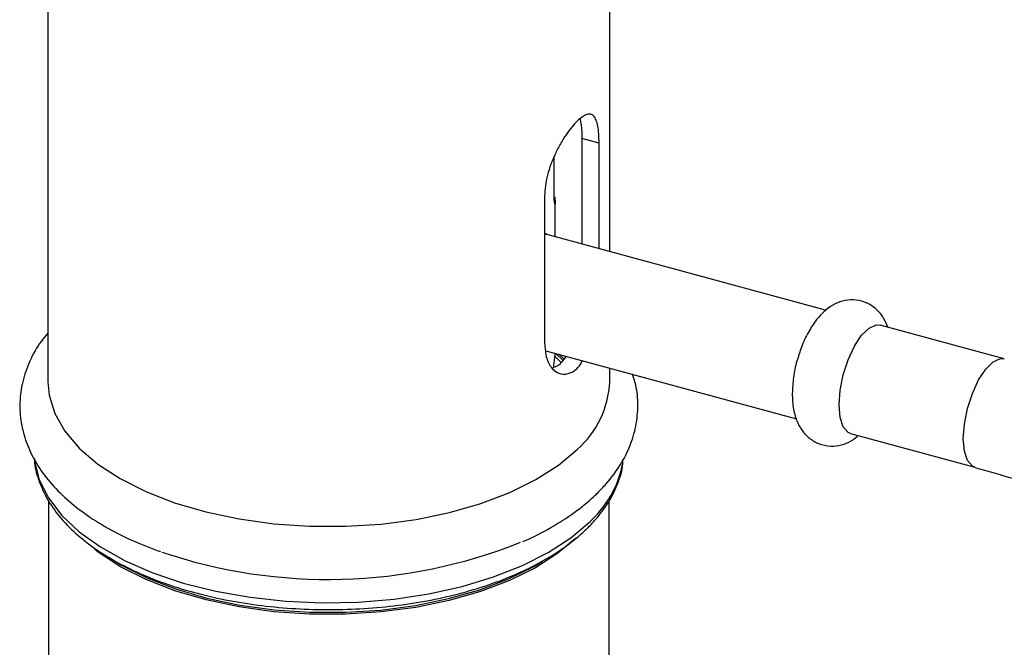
# Paper-space layout '_Trimetric' of a CAD drawing. Header units: millimetres. Extents: x -116 to 87, y -16 to 274.
# Tile 3 of 15: x -22 to 48, y 53 to 98. Entities that reach past the tile are written whole.
import ezdxf

# ---------------------------------------------------------------- set-up
doc = ezdxf.new("R2010")
doc.units = ezdxf.units.MM

psp = doc.layouts.new('_Trimetric')

# ---------------------------------------------------------------- linework, layer by layer
at = {"color": 7, "linetype": 'Continuous', "lineweight": 25}
for p, q in [((-20, 109.032), (-20, 72.03)), ((20, 81.302), (20, 109.032)), ((18.018, 89.365), (18.018, 81.841)), ((19.24, 89.033), (18.018, 89.365)), ((19.24, 81.508), (19.24, 89.033)), ((16.037, 85.569), (16.037, 88.022)), ((15.367, 85.252), (15.367, 74.795)), ((16.117, 82.357), (16.117, 84.785)), ((35.375, 77.123), (15.367, 82.561)), ((48.091, 73.667), (39.247, 76.071)), ((15.442, 74.251), (33.296, 69.398)), ((16.112, 73.835), (16.522, 73.43)), ((16.117, 74.039), (16.117, 74.067)), ((16.708, 73.527), (16.158, 74.056)), ((16.404, 73.989), (16.733, 73.673)), ((20, 72.03), (20, 73.012)), ((37.148, 68.351), (45.993, 65.947)), ((-19.95, 63.574), (-19.95, 18.494)), ((19.95, 18.494), (19.95, 63.543))]:
    psp.add_line(p, q, dxfattribs=at)
at = {"color": 7, "linetype": 'Continuous', "lineweight": 25, "flags": 128}
for points in [[(37.148, 68.351), (36.975, 68.427), (36.627, 68.825), (36.406, 69.497), (36.331, 70.389), (36.406, 71.429), (36.627, 72.532), (36.975, 73.609), (37.422, 74.573), (37.932, 75.346), (38.463, 75.864), (38.973, 76.087), (39.247, 76.071)], [(16.001, 73.013), (16.116, 73.959), (16.117, 74.039)], [(-20, 72.03), (-19.916, 71.089), (-19.519, 69.785), (-18.802, 68.517), (-17.775, 67.308), (-16.457, 66.176), (-14.869, 65.14), (-13.036, 64.217), (-10.989, 63.423), (-8.762, 62.77), (-6.391, 62.269), (-3.915, 61.928), (-1.375, 61.753), (1.188, 61.747), (3.731, 61.91), (6.213, 62.238), (8.593, 62.728), (10.832, 63.37), (12.893, 64.155), (14.742, 65.069), (16.35, 66.097), (17.688, 67.222)], [(17.567, 60.875), (16.309, 59.827), (14.705, 58.801), (12.861, 57.89), (10.805, 57.107), (8.572, 56.466), (6.197, 55.978), (3.722, 55.65), (1.185, 55.488), (-1.372, 55.494), (-3.906, 55.669), (-6.375, 56.008), (-8.74, 56.508), (-10.962, 57.16), (-13.003, 57.952), (-14.831, 58.873), (-16.416, 59.906), (-16.683, 60.111)], [(-15.656, 59.545), (-14.757, 58.993), (-12.938, 58.077), (-10.907, 57.289), (-8.696, 56.64), (-6.343, 56.143), (-3.886, 55.805), (-1.365, 55.631), (1.179, 55.625), (3.703, 55.786), (6.166, 56.113), (8.529, 56.599), (10.751, 57.236), (12.796, 58.015), (14.632, 58.922), (15.217, 59.265)]]:
    psp.add_lwpolyline(points, dxfattribs=at)
at = {"color": 8, "linetype": 'Continuous', "lineweight": 25, "flags": 128}
for points in [[(45.993, 65.947), (45.819, 66.023), (45.471, 66.421), (45.251, 67.093), (45.175, 67.985), (45.251, 69.025), (45.471, 70.128), (45.819, 71.205), (46.266, 72.169), (46.776, 72.942), (47.307, 73.461), (47.817, 73.683), (48.089, 73.668)], [(-20.973, 66.571), (-20.95, 66.372), (-20.614, 65.052), (-19.965, 63.763), (-19.014, 62.525), (-17.774, 61.356), (-16.265, 60.275), (-14.509, 59.297), (-12.534, 58.438), (-10.368, 57.71), (-8.045, 57.126), (-5.6, 56.692), (-3.071, 56.417), (-0.495, 56.303), (2.089, 56.354), (4.641, 56.568), (7.123, 56.942), (9.497, 57.469), (11.726, 58.144), (13.778, 58.954), (15.621, 59.888), (17.228, 60.931), (18.573, 62.069)]]:
    psp.add_lwpolyline(points, dxfattribs=at)
at = {"color": 7, "linetype": 'Continuous', "lineweight": 25}
for centre, radius, start, end in [((13.24, 72.32), 6.766, 311.10249, 357.53561), ((-0.061, 94.816), 36.851, 251.27656, 291.83545)]:
    psp.add_arc(centre, radius, start, end, dxfattribs=at)
at = {"color": 8, "linetype": 'Continuous', "lineweight": 25}
psp.add_arc((13.614, 67.629), 7.45, 311.72391, 348.48497, dxfattribs=at)
at = {"color": 7, "linetype": 'Continuous', "lineweight": 25}
for points, knots in [([(19.24, 89.033), (19.24, 89.269), (19.233, 89.487), (19.203, 89.889), (19.18, 90.074), (19.119, 90.4), (19.08, 90.54), (18.987, 90.777), (18.93, 90.872), (18.802, 91.012), (18.73, 91.057), (18.565, 91.098), (18.474, 91.093), (18.277, 91.034), (18.168, 90.979), (17.938, 90.822), (17.817, 90.72), (17.563, 90.473), (17.43, 90.326), (17.162, 89.998), (17.027, 89.816), (16.757, 89.418), (16.622, 89.203), (16.367, 88.754), (16.244, 88.517), (16.013, 88.025), (15.908, 87.775), (15.721, 87.266), (15.639, 87.004), (15.506, 86.489), (15.454, 86.236), (15.385, 85.735), (15.367, 85.488), (15.367, 85.252)], [0, 0, 0, 0, 0.0625, 0.0625, 0.125, 0.125, 0.1875, 0.1875, 0.25, 0.25, 0.3125, 0.3125, 0.375, 0.375, 0.4375, 0.4375, 0.5, 0.5, 0.5625, 0.5625, 0.625, 0.625, 0.6875, 0.6875, 0.75, 0.75, 0.8125, 0.8125, 0.875, 0.875, 0.9375, 0.9375, 1, 1, 1, 1]), ([(17.894, 90.746), (17.943, 90.459), (18.011, 90.062), (18.016, 89.516), (18.018, 89.365)], [0, 0, 0, 0, 0.724148, 1, 1, 1, 1]), ([(16.09, 85.168), (16.099, 85.082), (16.105, 85.005), (16.114, 84.873), (16.117, 84.817), (16.117, 84.731), (16.115, 84.702), (16.107, 84.672), (16.102, 84.673), (16.089, 84.706), (16.082, 84.738), (16.068, 84.834), (16.061, 84.898), (16.05, 85.05), (16.045, 85.141), (16.039, 85.341), (16.037, 85.45), (16.037, 85.569)], [0, 0, 0, 0, 0.125, 0.125, 0.25, 0.25, 0.375, 0.375, 0.5, 0.5, 0.625, 0.625, 0.75, 0.75, 0.875, 0.875, 1, 1, 1, 1]), ([(15.532, 82.519), (15.508, 82.55), (15.471, 82.598), (15.394, 82.551), (15.367, 82.534)], [0, 0, 0, 0, 0.64607, 1, 1, 1, 1]), ([(39.795, 75.922), (39.709, 76.141), (39.529, 76.602), (39.032, 77.203), (38.358, 77.666), (37.563, 77.891), (36.759, 77.854), (36.025, 77.596), (35.372, 77.165), (34.761, 76.544), (34.191, 75.702), (33.7, 74.703), (33.475, 73.97), (33.372, 73.632)], [0, 0, 0, 0, 0.077913, 0.163793, 0.247781, 0.331848, 0.416555, 0.496711, 0.579985, 0.67415, 0.784947, 0.900755, 1, 1, 1, 1]), ([(-20, 75.501), (-20.16, 75.315), (-20.696, 74.694), (-21.319, 73.534), (-21.844, 72.063), (-22.044, 70.576), (-21.949, 69.115), (-21.572, 67.699), (-20.928, 66.338), (-20.021, 65.037), (-18.853, 63.803), (-17.431, 62.65), (-15.766, 61.599), (-13.958, 60.682), (-12.628, 60.185), (-11.994, 59.948)], [0, 0, 0, 0, 0.0357052, 0.1195441, 0.2007075, 0.2791202, 0.3557274, 0.4318599, 0.5087369, 0.5875762, 0.6688768, 0.75232, 0.8370775, 0.9223269, 1, 1, 1, 1]), ([(15.367, 74.795), (15.396, 74.418), (15.455, 73.664), (15.901, 72.896), (16.52, 72.512), (17.223, 72.627), (17.767, 73.006), (18.006, 73.436), (18.063, 73.538)], [0, 0, 0, 0, 0.1866643, 0.3732302, 0.56234, 0.7531938, 0.9413265, 1, 1, 1, 1]), ([(16.894, 73.856), (16.698, 73.584), (16.388, 73.152), (16.03, 73.053), (15.897, 73.017)], [0, 0, 0, 0, 0.630086, 1, 1, 1, 1]), ([(33.372, 73.632), (33.357, 73.59), (33.217, 73.175), (33.072, 72.336), (32.968, 71.173), (33.052, 70.105), (33.312, 69.196), (33.741, 68.455), (34.33, 67.887), (35.083, 67.517), (35.91, 67.415), (36.694, 67.576), (37.286, 67.853), (37.579, 68.109), (37.689, 68.204)], [0, 0, 0, 0, 0.012498, 0.121417, 0.232422, 0.349897, 0.45335, 0.540466, 0.623526, 0.705788, 0.793413, 0.873395, 0.95261, 1, 1, 1, 1]), ([(13.818, 60.667), (13.854, 60.681), (14.575, 60.965), (15.823, 61.644), (17.483, 62.684), (18.513, 63.53), (19.243, 64.225), (19.943, 64.963), (20.804, 66.119), (21.527, 67.563), (21.943, 69.047), (22.036, 70.525), (21.92, 71.712), (21.684, 72.373), (21.612, 72.574)], [0, 0, 0, 0, 0.005963, 0.119471, 0.233575, 0.340645, 0.361183, 0.422085, 0.53456, 0.644831, 0.751369, 0.85453, 0.95589, 1, 1, 1, 1]), ([(-20.962, 66.571), (-20.963, 66.522), (-20.966, 66.027), (-20.702, 65.093), (-20.16, 63.803), (-19.321, 62.564), (-18.226, 61.387), (-16.875, 60.285), (-15.289, 59.277), (-13.492, 58.379), (-11.512, 57.601), (-9.38, 56.955), (-7.123, 56.446), (-4.773, 56.08), (-2.36, 55.86), (0.083, 55.791), (2.526, 55.871), (4.934, 56.1), (7.277, 56.475), (9.524, 56.993), (11.645, 57.648), (13.612, 58.433), (15.4, 59.341), (16.954, 60.343), (17.895, 61.121), (18.551, 61.749), (19.181, 62.414), (19.976, 63.48), (20.609, 64.81), (20.929, 65.832), (20.942, 66.401), (20.944, 66.509)], [0, 0, 0, 0, 0.00397, 0.040547, 0.077258, 0.114564, 0.152608, 0.191233, 0.230171, 0.269197, 0.308179, 0.347089, 0.385927, 0.424707, 0.463447, 0.502164, 0.540877, 0.5796, 0.618351, 0.657148, 0.696012, 0.734964, 0.774021, 0.813187, 0.850161, 0.855265, 0.875979, 0.914902, 0.953412, 0.991133, 1, 1, 1, 1]), ([(45.988, 65.934), (47.829, 65.418), (51.738, 64.323), (57.592, 62.301), (62.077, 60.617), (64.486, 59.547), (64.949, 59.341)], [0, 0, 0, 0, 0.285173, 0.605275, 0.924077, 1, 1, 1, 1])]:
    psp.add_open_spline(points, degree=3, knots=knots, dxfattribs=at)

doc.saveas('drawing.dxf')
